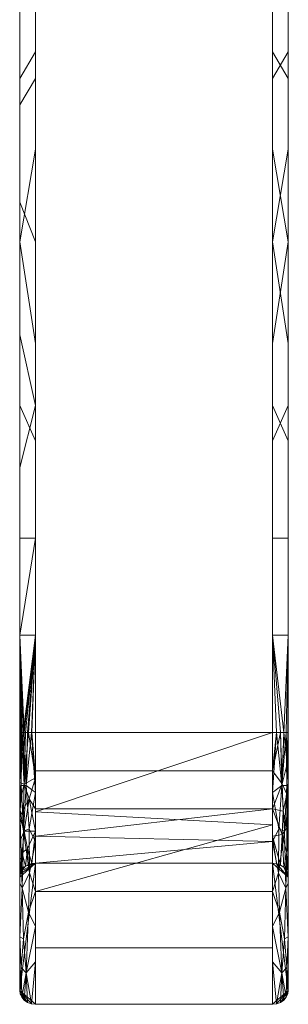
# Model space of a CAD drawing. Header units: millimetres. Extents: x -173 to 290, y -217 to 32.
# Tile 1 of 256: x -17 to 17, y -217 to -92. Entities that reach past the tile are written whole.
import ezdxf

# ---------------------------------------------------------------- set-up
doc = ezdxf.new("R2010")
doc.units = ezdxf.units.MM
doc.layers.add('M-520-M_DRAINAGE_FW', color=2, linetype='Continuous', lineweight=30)

# ---------------------------------------------------------------- blocks, each defined once
blk = doc.blocks.new('FFAS1600-601500BC0 - Kastello Deck Mount Bath _ Shower Mixer with Shower Kit-3788-3D View 1')
at = {"layer": 'M-520-M_DRAINAGE_FW', "lineweight": 9}
mesh = blk.add_polyface(dxfattribs=at)
corners = [(-17.05, -183, 99.78), (-17.05, -193.73, 96.78), (-17.05, -201.35, 88.67), (-17.05, -215.73, 96.19), (-17.05, -202.13, 110.66), (-17.05, -183, 116), (-17.05, -16.91, 116), (-17.05, -16.91, 99.78)]
mesh.append_faces([[corners[k] for k in face] for face in [(0, 5, 6, 7)]], dxfattribs={"vtx0": -1})
mesh.append_faces([[corners[k] for k in face] for face in [(5, 0, 1, 4)]], dxfattribs={"vtx0": -1, "vtx2": -1})
mesh.append_faces([[corners[k] for k in face] for face in [(2, 3, 4, 1)]], dxfattribs={"vtx2": -1})
mesh = blk.add_polyface(dxfattribs=at)
corners = [(-17.05, -183, 116), (-16.98, -183, 116.52), (-16.78, -183, 117), (-16.47, -183, 117.41), (-16.05, -183, 117.73), (-15.57, -183, 117.93), (-15.05, -183, 118), (-15.05, -16.91, 118), (-15.57, -16.91, 117.93), (-16.05, -16.91, 117.73), (-16.47, -16.91, 117.41), (-16.78, -16.91, 117), (-16.98, -16.91, 116.52), (-17.05, -16.91, 116), (-17.05, -115.67, 116), (-15.05, -99.95, 118), (-15.05, -66.29, 118), (-15.05, -141.47, 118), (-17.05, -66.29, 116), (-17.05, -90.98, 116), (-17.05, -149.33, 116), (-17.05, -103.32, 116), (-15.05, -41.6, 118), (-17.05, -41.6, 116), (-17.05, -53.94, 116), (-15.05, -158.31, 118), (-17.05, -170.65, 116), (-15.05, -29.25, 118), (-15.05, -170.65, 118), (-17.05, -29.25, 116), (-15.05, -120.71, 118), (-17.05, -132.5, 116), (-15.05, -83.12, 118), (-15.05, -53.94, 118), (-17.05, -78.63, 116)]
mesh.append_faces([[corners[k] for k in face] for face in [(2, 26, 1), (9, 27, 8), (12, 29, 11), (20, 17, 31)]], dxfattribs={"vtx0": -1, "vtx1": -1})
mesh.append_faces([[corners[k] for k in face] for face in [(26, 3, 28), (10, 29, 27)]], dxfattribs={"vtx0": -1, "vtx1": -1, "vtx2": -1})
mesh.append_faces([[corners[k] for k in face] for face in [(15, 21, 14, 30), (30, 14, 31, 17), (34, 32, 16, 18), (27, 9, 10), (26, 28, 25), (26, 2, 3)]], dxfattribs={"vtx0": -1, "vtx2": -1})
mesh.append_faces([[corners[k] for k in face] for face in [(7, 8, 27), (0, 1, 26)]], dxfattribs={"vtx1": -1})
mesh.append_faces([[corners[k] for k in face] for face in [(10, 11, 29), (4, 5, 28), (3, 4, 28), (34, 19, 32)]], dxfattribs={"vtx1": -1, "vtx2": -1})
mesh.append_faces([[corners[k] for k in face] for face in [(29, 23, 22, 27), (20, 26, 25, 17), (15, 32, 19, 21), (16, 33, 24, 18), (33, 22, 23, 24)]], dxfattribs={"vtx1": -1, "vtx3": -1})
mesh.append_faces([[corners[k] for k in face] for face in [(12, 13, 29), (5, 6, 28)]], dxfattribs={"vtx2": -1})
mesh = blk.add_polyface(dxfattribs=at)
corners = [(-15.05, -183, 97.78), (-15.5, -183, 97.83), (-15.92, -183, 97.98), (-16.3, -183, 98.21), (-16.62, -183, 98.53), (-16.85, -183, 98.91), (-17, -183, 99.33), (-17.05, -183, 99.78), (-17.05, -16.91, 99.78), (-17, -16.91, 99.33), (-16.85, -16.91, 98.91), (-16.62, -16.91, 98.53), (-16.3, -16.91, 98.21), (-15.92, -16.91, 97.98), (-15.5, -16.91, 97.83), (-15.05, -16.91, 97.78), (-15.05, -84.24, 97.78), (-17.05, -99.95, 99.78), (-17.05, -58.43, 99.78), (-17.05, -41.6, 99.78), (-15.05, -133.62, 97.78), (-15.05, -50.57, 97.78), (-15.05, -108.93, 97.78), (-17.05, -141.47, 99.78), (-15.05, -158.31, 97.78), (-17.05, -158.31, 99.78), (-15.05, -29.25, 97.78), (-17.05, -29.25, 99.78), (-17.05, -170.65, 99.78), (-15.05, -170.65, 97.78), (-17.05, -120.71, 99.78), (-17.05, -79.19, 99.78), (-15.05, -67.4, 97.78), (-15.05, -96.58, 97.78), (-15.05, -145.96, 97.78), (-15.05, -121.27, 97.78)]
mesh.append_faces([[corners[k] for k in face] for face in [(3, 29, 2), (11, 27, 10), (10, 27, 9), (6, 28, 5), (2, 29, 1), (16, 31, 32)]], dxfattribs={"vtx0": -1, "vtx1": -1})
mesh.append_faces([[corners[k] for k in face] for face in [(4, 28, 29), (27, 12, 26)]], dxfattribs={"vtx0": -1, "vtx1": -1, "vtx2": -1})
mesh.append_faces([[corners[k] for k in face] for face in [(19, 26, 21, 18), (27, 11, 12), (18, 21, 32, 31), (22, 30, 17, 33)]], dxfattribs={"vtx0": -1, "vtx2": -1})
mesh.append_faces([[corners[k] for k in face] for face in [(0, 1, 29)]], dxfattribs={"vtx1": -1})
mesh.append_faces([[corners[k] for k in face] for face in [(13, 14, 26), (3, 4, 29), (35, 20, 30, 22), (12, 13, 26), (19, 27, 26), (4, 5, 28)]], dxfattribs={"vtx1": -1, "vtx2": -1})
mesh.append_faces([[corners[k] for k in face] for face in [(20, 34, 23, 30), (34, 24, 25, 23), (16, 33, 17, 31), (24, 29, 28, 25)]], dxfattribs={"vtx1": -1, "vtx3": -1})
mesh.append_faces([[corners[k] for k in face] for face in [(14, 15, 26), (27, 8, 9), (6, 7, 28)]], dxfattribs={"vtx2": -1})
mesh = blk.add_polyface(dxfattribs=at)
corners = [(-15.05, -183, 118), (15.05, -183, 118), (15.05, -16.91, 118), (-15.05, -16.91, 118)]
mesh.append_faces([[corners[k] for k in face] for face in [(3, 0, 1, 2)]])
mesh = blk.add_polyface(dxfattribs=at)
corners = [(15.05, -183, 97.78), (-15.05, -183, 97.78), (-15.05, -16.91, 97.78), (15.05, -16.91, 97.78)]
mesh.append_faces([[corners[k] for k in face] for face in [(3, 0, 1, 2)]])
mesh = blk.add_polyface(dxfattribs=at)
corners = [(17.05, -183, 99.78), (16.98, -183, 99.26), (16.78, -183, 98.78), (16.47, -183, 98.36), (16.05, -183, 98.05), (15.57, -183, 97.85), (15.05, -183, 97.78), (15.05, -16.91, 97.78), (15.57, -16.91, 97.85), (16.05, -16.91, 98.05), (16.47, -16.91, 98.36), (16.78, -16.91, 98.78), (16.98, -16.91, 99.26), (17.05, -16.91, 99.78), (17.05, -84.24, 99.78), (15.05, -99.95, 97.78), (15.05, -58.43, 97.78), (15.05, -41.6, 97.78), (17.05, -133.62, 99.78), (17.05, -50.57, 99.78), (17.05, -108.93, 99.78), (15.05, -141.47, 97.78), (17.05, -158.31, 99.78), (17.05, -29.25, 99.78), (15.05, -158.31, 97.78), (17.05, -170.65, 99.78), (15.05, -29.25, 97.78), (15.05, -170.65, 97.78), (15.05, -120.71, 97.78), (15.05, -79.19, 97.78), (17.05, -67.4, 99.78), (17.05, -96.58, 99.78), (17.05, -145.96, 99.78), (17.05, -121.27, 99.78)]
mesh.append_faces([[corners[k] for k in face] for face in [(1, 25, 0)]], dxfattribs={"vtx0": -1})
mesh.append_faces([[corners[k] for k in face] for face in [(10, 26, 9), (9, 26, 8), (2, 25, 1), (5, 27, 4)]], dxfattribs={"vtx0": -1, "vtx1": -1})
mesh.append_faces([[corners[k] for k in face] for face in [(10, 23, 26), (3, 27, 25)]], dxfattribs={"vtx0": -1, "vtx1": -1, "vtx2": -1})
mesh.append_faces([[corners[k] for k in face] for face in [(25, 2, 3), (20, 28, 15, 31)]], dxfattribs={"vtx0": -1, "vtx2": -1})
mesh.append_faces([[corners[k] for k in face] for face in [(28, 20, 33, 18)]], dxfattribs={"vtx0": -1, "vtx3": -1})
mesh.append_faces([[corners[k] for k in face] for face in [(10, 11, 23), (3, 4, 27), (11, 12, 23)]], dxfattribs={"vtx1": -1, "vtx2": -1})
mesh.append_faces([[corners[k] for k in face] for face in [(19, 30, 16, 17), (17, 26, 23, 19), (14, 31, 15, 29), (22, 25, 27, 24), (18, 32, 21, 28), (29, 16, 30, 14), (32, 22, 24, 21)]], dxfattribs={"vtx1": -1, "vtx3": -1})
mesh.append_faces([[corners[k] for k in face] for face in [(12, 13, 23), (5, 6, 27), (26, 7, 8)]], dxfattribs={"vtx2": -1})
mesh = blk.add_polyface(dxfattribs=at)
corners = [(15.05, -183, 118), (15.57, -183, 117.93), (16.05, -183, 117.73), (16.47, -183, 117.41), (16.78, -183, 117), (16.98, -183, 116.52), (17.05, -183, 116), (17.05, -16.91, 116), (16.98, -16.91, 116.52), (16.78, -16.91, 117), (16.47, -16.91, 117.41), (16.05, -16.91, 117.73), (15.57, -16.91, 117.93), (15.05, -16.91, 118), (15.05, -84.24, 118), (17.05, -99.95, 116), (17.05, -58.43, 116), (17.05, -41.6, 116), (15.05, -133.62, 118), (15.05, -50.57, 118), (15.05, -108.93, 118), (17.05, -141.47, 116), (15.05, -158.31, 118), (15.05, -29.25, 118), (17.05, -158.31, 116), (15.05, -170.65, 118), (17.05, -29.25, 116), (17.05, -170.65, 116), (17.05, -120.71, 116), (17.05, -79.19, 116), (15.05, -67.4, 118), (15.05, -96.58, 118), (15.05, -145.96, 118), (15.05, -121.27, 118)]
mesh.append_faces([[corners[k] for k in face] for face in [(9, 26, 8), (2, 25, 1), (12, 23, 11), (10, 26, 9), (14, 29, 30)]], dxfattribs={"vtx0": -1, "vtx1": -1})
mesh.append_faces([[corners[k] for k in face] for face in [(10, 23, 26), (3, 27, 25)]], dxfattribs={"vtx0": -1, "vtx1": -1, "vtx2": -1})
mesh.append_faces([[corners[k] for k in face] for face in [(23, 17, 26), (19, 16, 17, 23), (25, 2, 3), (23, 10, 11), (27, 4, 5), (25, 27, 24, 22), (30, 29, 16, 19), (20, 28, 15, 31)]], dxfattribs={"vtx0": -1, "vtx2": -1})
mesh.append_faces([[corners[k] for k in face] for face in [(28, 20, 33, 18)]], dxfattribs={"vtx0": -1, "vtx3": -1})
mesh.append_faces([[corners[k] for k in face] for face in [(0, 1, 25)]], dxfattribs={"vtx1": -1})
mesh.append_faces([[corners[k] for k in face] for face in [(3, 4, 27)]], dxfattribs={"vtx1": -1, "vtx2": -1})
mesh.append_faces([[corners[k] for k in face] for face in [(18, 32, 21, 28), (32, 22, 24, 21), (14, 31, 15, 29)]], dxfattribs={"vtx1": -1, "vtx3": -1})
mesh.append_faces([[corners[k] for k in face] for face in [(5, 6, 27), (12, 13, 23), (26, 7, 8)]], dxfattribs={"vtx2": -1})
mesh = blk.add_polyface(dxfattribs=at)
corners = [(17.05, -183, 116), (17.05, -202.13, 110.66), (17.05, -215.73, 96.19), (17.05, -201.35, 88.67), (17.05, -193.73, 96.78), (17.05, -183, 99.78), (17.05, -16.91, 99.78), (17.05, -16.91, 116)]
mesh.append_faces([[corners[k] for k in face] for face in [(7, 0, 5, 6)]], dxfattribs={"vtx1": -1})
mesh.append_faces([[corners[k] for k in face] for face in [(4, 5, 0, 1)]], dxfattribs={"vtx1": -1, "vtx3": -1})
mesh.append_faces([[corners[k] for k in face] for face in [(1, 2, 3, 4)]], dxfattribs={"vtx3": -1})
mesh = blk.add_polyface(dxfattribs=at)
corners = [(-17.05, -183, 116), (-17.05, -202.13, 110.66), (-17.05, -215.73, 96.19), (-16.98, -216.18, 96.43), (-16.78, -216.61, 96.66), (-16.47, -216.98, 96.85), (-16.05, -217.26, 97), (-15.57, -217.44, 97.09), (-15.05, -217.5, 97.12), (-15.05, -203.16, 112.37), (-15.05, -183, 118), (-15.57, -183, 117.93), (-16.05, -183, 117.73), (-16.47, -183, 117.41), (-16.78, -183, 117), (-16.98, -183, 116.52), (-15.05, -212.09, 102.88), (-15.05, -190.61, 115.88), (-16.58, -209.2, 106.9), (-16.58, -195.51, 115.19), (-17.05, -208.93, 103.43), (-17.05, -192.56, 113.33), (-16.24, -213.52, 102.62), (-16.24, -189.71, 117.02), (-16.87, -212.81, 102.24), (-16.87, -189.71, 116.22), (-15.05, -207.62, 107.63), (-15.95, -205.8, 110.36), (-16.73, -202.77, 111.54), (-15.05, -196.88, 114.13), (-15.87, -195.24, 115.84), (-15.8, -200.8, 113.53)]
mesh.append_faces([[corners[k] for k in face] for face in [(13, 23, 12), (7, 22, 6), (2, 24, 20), (0, 25, 15), (3, 24, 2), (17, 30, 29), (29, 31, 9)]], dxfattribs={"vtx0": -1, "vtx1": -1})
mesh.append_faces([[corners[k] for k in face] for face in [(28, 20, 18), (22, 7, 16), (22, 18, 24), (18, 22, 27), (30, 23, 19), (4, 22, 24), (18, 27, 28), (14, 25, 23), (18, 20, 24), (31, 27, 9), (19, 23, 25), (26, 27, 22), (11, 23, 17), (21, 19, 25), (19, 28, 31), (30, 31, 29), (21, 28, 19), (27, 31, 28), (23, 30, 17), (31, 30, 19)]], dxfattribs={"vtx0": -1, "vtx1": -1, "vtx2": -1})
mesh.append_faces([[corners[k] for k in face] for face in [(24, 3, 4), (23, 11, 12), (23, 13, 14), (28, 21, 1), (22, 5, 6), (27, 26, 9), (28, 1, 20)]], dxfattribs={"vtx0": -1, "vtx2": -1})
mesh.append_faces([[corners[k] for k in face] for face in [(10, 11, 17)]], dxfattribs={"vtx1": -1})
mesh.append_faces([[corners[k] for k in face] for face in [(16, 26, 22), (0, 21, 25), (4, 5, 22), (14, 15, 25)]], dxfattribs={"vtx1": -1, "vtx2": -1})
mesh.append_faces([[corners[k] for k in face] for face in [(7, 8, 16)]], dxfattribs={"vtx2": -1})
mesh = blk.add_polyface(dxfattribs=at)
corners = [(-15.05, -183, 97.78), (-15.05, -192.69, 95.07), (-15.05, -199.58, 87.74), (-15.5, -199.63, 87.76), (-15.92, -199.76, 87.83), (-16.3, -199.97, 87.94), (-16.62, -200.25, 88.09), (-16.85, -200.59, 88.27), (-17, -200.96, 88.46), (-17.05, -201.35, 88.67), (-17.05, -193.73, 96.78), (-17.05, -183, 99.78), (-17, -183, 99.33), (-16.85, -183, 98.91), (-16.62, -183, 98.53), (-16.3, -183, 98.21), (-15.92, -183, 97.98), (-15.5, -183, 97.83), (-16.47, -195.53, 93.74), (-17.05, -189.34, 98.01), (-15.05, -188.73, 96.18), (-16.47, -189.55, 97.22), (-17.05, -196.84, 93.47), (-15.05, -195.51, 92.08), (-16.75, -198.25, 91.46), (-16.08, -197.7, 91.1), (-16.91, -191.38, 97.2), (-16.55, -192.74, 95.82), (-15.86, -191.41, 95.97)]
mesh.append_faces([[corners[k] for k in face] for face in [(12, 19, 11)]], dxfattribs={"vtx0": -1})
mesh.append_faces([[corners[k] for k in face] for face in [(8, 24, 7), (14, 21, 13), (13, 19, 12)]], dxfattribs={"vtx0": -1, "vtx1": -1})
mesh.append_faces([[corners[k] for k in face] for face in [(19, 21, 26), (25, 24, 18), (3, 25, 23), (22, 24, 8), (28, 23, 18), (10, 27, 18), (28, 27, 21), (5, 24, 25), (20, 28, 21), (27, 26, 21), (20, 21, 16), (21, 19, 13), (18, 27, 28), (27, 10, 26), (22, 18, 24), (18, 23, 25)]], dxfattribs={"vtx0": -1, "vtx1": -1, "vtx2": -1})
mesh.append_faces([[corners[k] for k in face] for face in [(18, 22, 10), (25, 4, 5), (28, 1, 23), (24, 6, 7), (21, 15, 16), (20, 16, 17), (28, 20, 1)]], dxfattribs={"vtx0": -1, "vtx2": -1})
mesh.append_faces([[corners[k] for k in face] for face in [(3, 4, 25), (5, 6, 24), (14, 15, 21), (10, 19, 26)]], dxfattribs={"vtx1": -1, "vtx2": -1})
mesh.append_faces([[corners[k] for k in face] for face in [(17, 0, 20), (8, 9, 22), (23, 2, 3)]], dxfattribs={"vtx2": -1})
mesh = blk.add_polyface(dxfattribs=at)
corners = [(-15.05, -183, 118), (-15.05, -203.16, 112.37), (-15.05, -217.5, 97.12), (15.05, -217.5, 97.12), (15.05, -203.16, 112.37), (15.05, -183, 118), (15.05, -210.33, 104.75), (-15.05, -210.33, 104.75), (15.05, -194.7, 114.74), (-15.05, -193.08, 115.19)]
mesh.append_faces([[corners[k] for k in face] for face in [(1, 8, 9), (5, 9, 8), (8, 1, 4)]], dxfattribs={"vtx0": -1, "vtx1": -1})
mesh.append_faces([[corners[k] for k in face] for face in [(1, 7, 6, 4)]], dxfattribs={"vtx1": -1, "vtx3": -1})
mesh.append_faces([[corners[k] for k in face] for face in [(5, 0, 9)]], dxfattribs={"vtx2": -1})
mesh.append_faces([[corners[k] for k in face] for face in [(7, 2, 3, 6)]], dxfattribs={"vtx3": -1})
mesh = blk.add_polyface(dxfattribs=at)
corners = [(15.05, -183, 97.78), (15.05, -192.69, 95.07), (15.05, -199.58, 87.74), (-15.05, -199.58, 87.74), (-15.05, -192.69, 95.07), (-15.05, -183, 97.78), (15.05, -196.81, 90.69), (-15.05, -196.14, 91.41), (15.05, -187.84, 96.43), (-15.05, -187.84, 96.43)]
mesh.append_faces([[corners[k] for k in face] for face in [(6, 7, 1)]], dxfattribs={"vtx0": -1, "vtx1": -1})
mesh.append_faces([[corners[k] for k in face] for face in [(1, 7, 4), (6, 3, 7)]], dxfattribs={"vtx0": -1, "vtx2": -1})
mesh.append_faces([[corners[k] for k in face] for face in [(4, 9, 8, 1)]], dxfattribs={"vtx1": -1, "vtx3": -1})
mesh.append_faces([[corners[k] for k in face] for face in [(6, 2, 3)]], dxfattribs={"vtx2": -1})
mesh.append_faces([[corners[k] for k in face] for face in [(9, 5, 0, 8)]], dxfattribs={"vtx3": -1})
mesh = blk.add_polyface(dxfattribs=at)
corners = [(17.05, -183, 99.78), (17.05, -193.73, 96.78), (17.05, -201.35, 88.67), (16.98, -200.9, 88.43), (16.78, -200.47, 88.2), (16.47, -200.1, 88.01), (16.05, -199.82, 87.86), (15.57, -199.64, 87.77), (15.05, -199.58, 87.74), (15.05, -192.69, 95.07), (15.05, -183, 97.78), (15.57, -183, 97.85), (16.05, -183, 98.05), (16.47, -183, 98.36), (16.78, -183, 98.78), (16.98, -183, 99.26), (16.27, -195.92, 93.16), (16.27, -189.5, 97.05), (17.05, -196.84, 93.47), (17.05, -189.34, 98.01), (16.86, -195.1, 94.8), (16.87, -198.25, 91.82), (16.41, -192.97, 95.53), (16.86, -190.84, 97.29), (16.9, -186.96, 98.62), (15.05, -196.14, 91.41), (15.05, -187.84, 96.43)]
mesh.append_faces([[corners[k] for k in face] for face in [(25, 7, 8)]], dxfattribs={"vtx0": -1})
mesh.append_faces([[corners[k] for k in face] for face in [(1, 23, 19)]], dxfattribs={"vtx0": -1, "vtx1": -1})
mesh.append_faces([[corners[k] for k in face] for face in [(23, 22, 17), (25, 16, 6), (9, 22, 16), (17, 24, 23), (16, 21, 5), (17, 13, 24), (12, 17, 26), (1, 20, 23), (21, 20, 18), (23, 24, 19), (23, 20, 22), (20, 21, 16), (9, 17, 22), (22, 20, 16)]], dxfattribs={"vtx0": -1, "vtx1": -1, "vtx2": -1})
mesh.append_faces([[corners[k] for k in face] for face in [(26, 11, 12), (21, 4, 5), (20, 1, 18), (24, 15, 0), (16, 5, 6), (17, 12, 13), (21, 18, 2), (17, 9, 26)]], dxfattribs={"vtx0": -1, "vtx2": -1})
mesh.append_faces([[corners[k] for k in face] for face in [(3, 4, 21), (14, 15, 24), (13, 14, 24), (0, 19, 24), (2, 3, 21), (6, 7, 25), (25, 9, 16)]], dxfattribs={"vtx1": -1, "vtx2": -1})
mesh.append_faces([[corners[k] for k in face] for face in [(26, 10, 11)]], dxfattribs={"vtx2": -1})
mesh = blk.add_polyface(dxfattribs=at)
corners = [(15.05, -183, 118), (15.05, -203.16, 112.37), (15.05, -217.5, 97.12), (15.57, -217.44, 97.09), (16.05, -217.26, 97), (16.47, -216.98, 96.85), (16.78, -216.61, 96.66), (16.98, -216.18, 96.43), (17.05, -215.73, 96.19), (17.05, -202.13, 110.66), (17.05, -183, 116), (16.98, -183, 116.52), (16.78, -183, 117), (16.47, -183, 117.41), (16.05, -183, 117.73), (15.57, -183, 117.93), (16.58, -209.2, 106.9), (16.58, -195.51, 115.19), (15.05, -212.09, 102.88), (15.05, -190.61, 115.88), (17.05, -208.93, 103.43), (17.05, -192.56, 113.33), (16.24, -213.52, 102.62), (16.24, -189.71, 117.02), (16.87, -212.81, 102.24), (16.87, -189.71, 116.22), (15.05, -207.62, 107.63), (15.95, -205.8, 110.36), (16.73, -202.77, 111.54), (15.05, -196.88, 114.13), (15.87, -195.24, 115.84), (15.8, -200.8, 113.53)]
mesh.append_faces([[corners[k] for k in face] for face in [(8, 24, 7), (15, 23, 14), (10, 25, 21), (6, 22, 5), (7, 24, 6), (11, 25, 10), (13, 23, 12), (5, 22, 4), (18, 22, 26), (21, 28, 9)]], dxfattribs={"vtx0": -1, "vtx1": -1})
mesh.append_faces([[corners[k] for k in face] for face in [(6, 24, 22), (27, 31, 1), (16, 22, 24), (27, 22, 16), (17, 21, 25), (16, 28, 27), (20, 16, 24), (12, 23, 25), (23, 17, 25), (28, 21, 17), (26, 22, 27), (23, 15, 19), (3, 22, 18), (16, 20, 28), (19, 30, 23), (17, 30, 31), (17, 31, 28), (23, 30, 17), (28, 31, 27), (29, 31, 30)]], dxfattribs={"vtx0": -1, "vtx1": -1, "vtx2": -1})
mesh.append_faces([[corners[k] for k in face] for face in [(24, 8, 20), (28, 20, 9), (27, 1, 26), (25, 11, 12), (23, 13, 14)]], dxfattribs={"vtx0": -1, "vtx2": -1})
mesh.append_faces([[corners[k] for k in face] for face in [(3, 4, 22), (19, 29, 30), (29, 1, 31)]], dxfattribs={"vtx1": -1, "vtx2": -1})
mesh.append_faces([[corners[k] for k in face] for face in [(18, 2, 3), (15, 0, 19)]], dxfattribs={"vtx2": -1})
mesh = blk.add_polyface(dxfattribs=at)
corners = [(15.05, -199.58, 87.74), (15.57, -199.64, 87.77), (16.05, -199.82, 87.86), (16.47, -200.1, 88.01), (16.78, -200.47, 88.2), (16.98, -200.9, 88.43), (17.05, -201.35, 88.67), (17.05, -215.73, 96.19), (16.98, -216.18, 96.43), (16.78, -216.61, 96.66), (16.47, -216.98, 96.85), (16.05, -217.26, 97), (15.57, -217.44, 97.09), (15.05, -217.5, 97.12), (-15.05, -217.5, 97.12), (-15.57, -217.44, 97.09), (-16.05, -217.26, 97), (-16.47, -216.98, 96.85), (-16.78, -216.61, 96.66), (-16.98, -216.18, 96.43), (-17.05, -215.73, 96.19), (-17.05, -201.35, 88.67), (-17, -200.96, 88.46), (-16.85, -200.59, 88.27), (-16.62, -200.25, 88.09), (-16.3, -199.97, 87.94), (-15.92, -199.76, 87.83), (-15.5, -199.63, 87.76), (-15.05, -199.58, 87.74)]
mesh.append_faces([[corners[k] for k in face] for face in [(19, 17, 18), (5, 3, 4)]], dxfattribs={"vtx0": -1})
mesh.append_faces([[corners[k] for k in face] for face in [(21, 28, 20), (16, 20, 15), (13, 7, 12), (6, 3, 5), (7, 0, 6)]], dxfattribs={"vtx0": -1, "vtx1": -1})
mesh.append_faces([[corners[k] for k in face] for face in [(20, 28, 14), (28, 23, 25), (7, 9, 11), (6, 1, 3), (7, 13, 0)]], dxfattribs={"vtx0": -1, "vtx1": -1, "vtx2": -1})
mesh.append_faces([[corners[k] for k in face] for face in [(19, 16, 17), (28, 25, 26), (28, 21, 22), (0, 13, 14, 28), (7, 11, 12)]], dxfattribs={"vtx0": -1, "vtx2": -1})
mesh.append_faces([[corners[k] for k in face] for face in [(24, 25, 23), (8, 9, 7)]], dxfattribs={"vtx1": -1})
mesh.append_faces([[corners[k] for k in face] for face in [(19, 20, 16), (22, 23, 28), (14, 15, 20), (0, 1, 6)]], dxfattribs={"vtx1": -1, "vtx2": -1})
mesh.append_faces([[corners[k] for k in face] for face in [(26, 27, 28), (9, 10, 11), (1, 2, 3)]], dxfattribs={"vtx2": -1})

msp = doc.modelspace()

# ---------------------------------------------------------------- block references
at = {"layer": 'M-520-M_DRAINAGE_FW', "lineweight": 9}
msp.add_blockref('FFAS1600-601500BC0 - Kastello Deck Mount Bath _ Shower Mixer with Shower Kit-3788-3D View 1', (0, 0), dxfattribs=at)

doc.saveas('drawing.dxf')
